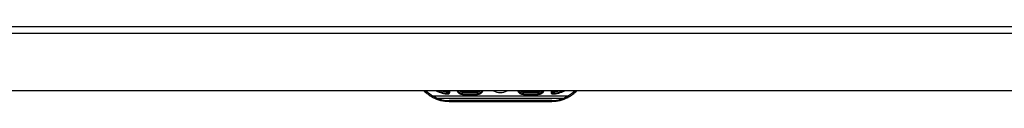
# Model space of a CAD drawing. Header units: inches. Extents: x 17 to 570, y 51 to 268.
# Tile 220 of 256: x 91.42 to 105.77, y 266.3 to 267.38. Entities that reach past the tile are written whole.
import ezdxf

# ---------------------------------------------------------------- set-up
doc = ezdxf.new("R2010")
doc.units = ezdxf.units.IN
doc.header["$MEASUREMENT"] = 0
doc.layers.add('Visible Edges(ANSI)', color=7, linetype='Continuous', lineweight=25)
doc.layers.add('Visible Tangent Edges(ANSI)', color=7, linetype='Continuous', lineweight=25)

msp = doc.modelspace()

# ---------------------------------------------------------------- linework, layer by layer
at = {"layer": 'Visible Edges(ANSI)'}
for p, q in [((77.171, 267.385), (136.776, 267.385)), ((136.776, 266.451), (77.171, 266.451)), ((97.675, 266.451), (97.675, 266.423)), ((99.171, 266.423), (99.171, 266.451)), ((97.675, 266.295), (99.171, 266.295)), ((98.088, 266.413), (97.872, 266.413)), ((98.974, 266.413), (98.758, 266.413))]:
    msp.add_line(p, q, dxfattribs=at)
for centre, radius, start, end in [((97.675, 266.802), 0.507, 223.883, 241.7521), ((97.675, 266.802), 0.389, 244.6591, 268.5116), ((97.665, 266.423), 0.00984, 268.5116, 0), ((97.872, 266.492), 0.0787, 211.6615, 270), ((98.088, 266.492), 0.0787, 270, 328.3385), ((98.423, 266.621), 0.197, 240.0017, 299.9983), ((98.758, 266.492), 0.0787, 211.6615, 270), ((98.974, 266.492), 0.0787, 270, 328.3385), ((99.181, 266.423), 0.00984, 180, 271.4884), ((99.171, 266.802), 0.389, 271.4884, 295.3409), ((99.171, 266.802), 0.507, 298.2479, 316.117), ((97.675, 266.802), 0.507, 241.7521, 270), ((99.171, 266.802), 0.507, 270, 298.2479)]:
    msp.add_arc(centre, radius, start, end, dxfattribs=at)
at = {"layer": 'Visible Tangent Edges(ANSI)'}
for p, q in [((136.776, 267.286), (77.171, 267.286)), ((97.655, 266.451), (97.655, 266.433)), ((97.685, 266.423), (97.675, 266.423)), ((97.685, 266.423), (97.685, 266.451)), ((97.872, 266.413), (97.872, 266.433)), ((98.088, 266.433), (97.872, 266.433)), ((98.088, 266.413), (98.088, 266.433)), ((98.758, 266.433), (98.758, 266.413)), ((98.974, 266.433), (98.758, 266.433)), ((98.974, 266.433), (98.974, 266.413)), ((99.161, 266.451), (99.161, 266.423)), ((99.171, 266.423), (99.161, 266.423)), ((99.191, 266.433), (99.191, 266.451)), ((97.435, 266.355), (97.444, 266.373)), ((97.441, 266.353), (97.449, 266.37)), ((99.397, 266.37), (97.449, 266.37)), ((97.495, 266.343), (99.351, 266.343)), ((97.665, 266.413), (97.665, 266.403)), ((97.675, 266.295), (97.675, 266.307)), ((99.171, 266.307), (97.675, 266.307)), ((97.872, 266.397), (97.872, 266.413)), ((97.872, 266.397), (98.088, 266.397)), ((98.088, 266.397), (98.088, 266.413)), ((98.758, 266.397), (98.758, 266.413)), ((98.758, 266.397), (98.974, 266.397)), ((98.974, 266.397), (98.974, 266.413)), ((99.171, 266.295), (99.171, 266.307)), ((99.181, 266.403), (99.181, 266.413)), ((99.397, 266.37), (99.405, 266.353)), ((99.402, 266.373), (99.411, 266.355))]:
    msp.add_line(p, q, dxfattribs=at)
at = {"layer": 'Visible Tangent Edges(ANSI)', "flags": 128}
for points in [[(97.675, 266.423), (97.675, 266.423), (97.675, 266.423), (97.674, 266.423), (97.674, 266.424), (97.673, 266.424), (97.673, 266.424), (97.672, 266.425), (97.671, 266.425), (97.671, 266.425), (97.67, 266.426), (97.669, 266.426), (97.668, 266.427), (97.667, 266.427), (97.666, 266.428), (97.665, 266.428), (97.664, 266.429), (97.663, 266.429), (97.662, 266.43), (97.661, 266.431), (97.66, 266.431), (97.659, 266.432), (97.657, 266.432), (97.656, 266.433), (97.655, 266.433)], [(97.655, 266.433), (97.656, 266.432), (97.656, 266.431), (97.657, 266.43), (97.657, 266.429), (97.658, 266.428), (97.658, 266.427), (97.659, 266.426), (97.659, 266.425), (97.66, 266.424), (97.66, 266.422), (97.661, 266.421), (97.661, 266.42), (97.662, 266.42), (97.662, 266.419), (97.663, 266.418), (97.663, 266.417), (97.664, 266.416), (97.664, 266.415), (97.664, 266.415), (97.664, 266.414), (97.665, 266.414), (97.665, 266.414), (97.665, 266.413), (97.665, 266.413)], [(99.191, 266.433), (99.19, 266.433), (99.189, 266.432), (99.187, 266.432), (99.186, 266.431), (99.185, 266.431), (99.184, 266.43), (99.183, 266.429), (99.182, 266.429), (99.181, 266.428), (99.18, 266.428), (99.179, 266.427), (99.178, 266.427), (99.177, 266.426), (99.176, 266.426), (99.175, 266.425), (99.175, 266.425), (99.174, 266.425), (99.173, 266.424), (99.173, 266.424), (99.172, 266.424), (99.172, 266.423), (99.171, 266.423), (99.171, 266.423), (99.171, 266.423)], [(99.181, 266.413), (99.181, 266.413), (99.181, 266.414), (99.181, 266.414), (99.182, 266.414), (99.182, 266.415), (99.182, 266.415), (99.183, 266.416), (99.183, 266.417), (99.183, 266.418), (99.184, 266.419), (99.184, 266.42), (99.185, 266.42), (99.185, 266.421), (99.186, 266.422), (99.186, 266.424), (99.187, 266.425), (99.187, 266.426), (99.188, 266.427), (99.188, 266.428), (99.189, 266.429), (99.189, 266.43), (99.19, 266.431), (99.19, 266.432), (99.191, 266.433)], [(97.435, 266.355), (97.435, 266.355), (97.436, 266.355), (97.436, 266.355), (97.436, 266.355), (97.436, 266.355), (97.436, 266.355), (97.437, 266.355), (97.437, 266.354), (97.437, 266.354), (97.437, 266.354), (97.438, 266.354), (97.438, 266.354), (97.438, 266.354), (97.438, 266.354), (97.439, 266.354), (97.439, 266.354), (97.439, 266.353), (97.439, 266.353), (97.44, 266.353), (97.44, 266.353), (97.44, 266.353), (97.44, 266.353), (97.441, 266.353), (97.441, 266.353)], [(97.441, 266.353), (97.443, 266.352), (97.445, 266.351), (97.448, 266.35), (97.45, 266.349), (97.452, 266.349), (97.454, 266.348), (97.457, 266.347), (97.459, 266.347), (97.461, 266.346), (97.463, 266.346), (97.466, 266.345), (97.468, 266.345), (97.47, 266.345), (97.473, 266.344), (97.475, 266.344), (97.477, 266.344), (97.479, 266.344), (97.482, 266.343), (97.484, 266.343), (97.486, 266.343), (97.488, 266.343), (97.491, 266.343), (97.493, 266.343), (97.495, 266.343)], [(97.449, 266.37), (97.449, 266.371), (97.449, 266.371), (97.448, 266.371), (97.448, 266.371), (97.448, 266.371), (97.448, 266.371), (97.448, 266.371), (97.448, 266.371), (97.447, 266.371), (97.447, 266.371), (97.447, 266.371), (97.447, 266.372), (97.447, 266.372), (97.446, 266.372), (97.446, 266.372), (97.446, 266.372), (97.446, 266.372), (97.446, 266.372), (97.445, 266.372), (97.445, 266.372), (97.445, 266.372), (97.445, 266.373), (97.445, 266.373), (97.444, 266.373)], [(97.495, 266.343), (97.493, 266.343), (97.491, 266.344), (97.489, 266.345), (97.487, 266.346), (97.485, 266.347), (97.483, 266.348), (97.481, 266.349), (97.48, 266.35), (97.478, 266.351), (97.476, 266.352), (97.474, 266.353), (97.472, 266.354), (97.47, 266.355), (97.468, 266.356), (97.466, 266.357), (97.464, 266.359), (97.462, 266.36), (97.46, 266.361), (97.458, 266.363), (97.456, 266.364), (97.455, 266.366), (97.453, 266.367), (97.451, 266.369), (97.449, 266.37)], [(99.397, 266.37), (99.395, 266.369), (99.393, 266.367), (99.391, 266.366), (99.39, 266.364), (99.388, 266.363), (99.386, 266.361), (99.384, 266.36), (99.382, 266.359), (99.38, 266.357), (99.378, 266.356), (99.376, 266.355), (99.374, 266.354), (99.372, 266.353), (99.37, 266.352), (99.368, 266.351), (99.367, 266.35), (99.365, 266.349), (99.363, 266.348), (99.361, 266.347), (99.359, 266.346), (99.357, 266.345), (99.355, 266.344), (99.353, 266.343), (99.351, 266.343)], [(99.351, 266.343), (99.353, 266.343), (99.355, 266.343), (99.358, 266.343), (99.36, 266.343), (99.362, 266.343), (99.364, 266.343), (99.367, 266.344), (99.369, 266.344), (99.371, 266.344), (99.373, 266.344), (99.376, 266.345), (99.378, 266.345), (99.38, 266.345), (99.383, 266.346), (99.385, 266.346), (99.387, 266.347), (99.389, 266.347), (99.392, 266.348), (99.394, 266.349), (99.396, 266.349), (99.399, 266.35), (99.401, 266.351), (99.403, 266.352), (99.405, 266.353)], [(99.402, 266.373), (99.401, 266.373), (99.401, 266.373), (99.401, 266.372), (99.401, 266.372), (99.401, 266.372), (99.4, 266.372), (99.4, 266.372), (99.4, 266.372), (99.4, 266.372), (99.4, 266.372), (99.4, 266.372), (99.399, 266.372), (99.399, 266.371), (99.399, 266.371), (99.399, 266.371), (99.399, 266.371), (99.398, 266.371), (99.398, 266.371), (99.398, 266.371), (99.398, 266.371), (99.398, 266.371), (99.397, 266.371), (99.397, 266.371), (99.397, 266.37)], [(99.405, 266.353), (99.406, 266.353), (99.406, 266.353), (99.406, 266.353), (99.406, 266.353), (99.406, 266.353), (99.407, 266.353), (99.407, 266.353), (99.407, 266.354), (99.407, 266.354), (99.408, 266.354), (99.408, 266.354), (99.408, 266.354), (99.408, 266.354), (99.409, 266.354), (99.409, 266.354), (99.409, 266.354), (99.409, 266.355), (99.41, 266.355), (99.41, 266.355), (99.41, 266.355), (99.41, 266.355), (99.411, 266.355), (99.411, 266.355), (99.411, 266.355)]]:
    msp.add_lwpolyline(points, dxfattribs=at)
at = {"layer": 'Visible Tangent Edges(ANSI)'}
for centre, radius, start, end in [((97.675, 266.802), 0.487, 226.1533, 241.7521), ((97.675, 266.802), 0.399, 241.8192, 268.5116), ((97.675, 266.802), 0.369, 252.1718, 266.9428), ((97.665, 266.423), 0.0197, 268.5116, 0), ((97.872, 266.492), 0.0945, 205.9392, 270), ((97.872, 266.492), 0.0591, 224.4163, 270), ((98.088, 266.492), 0.0591, 270, 315.5837), ((98.088, 266.492), 0.0945, 270, 334.0608), ((98.758, 266.492), 0.0945, 205.9392, 270), ((98.758, 266.492), 0.0591, 224.4163, 270), ((98.974, 266.492), 0.0591, 270, 315.5837), ((98.974, 266.492), 0.0945, 270, 334.0608), ((99.181, 266.423), 0.0197, 180, 271.4884), ((99.171, 266.802), 0.399, 271.4884, 298.1808), ((99.171, 266.802), 0.369, 273.0572, 287.8282), ((99.171, 266.802), 0.487, 298.2479, 313.8467), ((97.675, 266.774), 0.468, 247.3707, 270), ((99.171, 266.774), 0.468, 270, 292.6293)]:
    msp.add_arc(centre, radius, start, end, dxfattribs=at)

doc.saveas('drawing.dxf')
